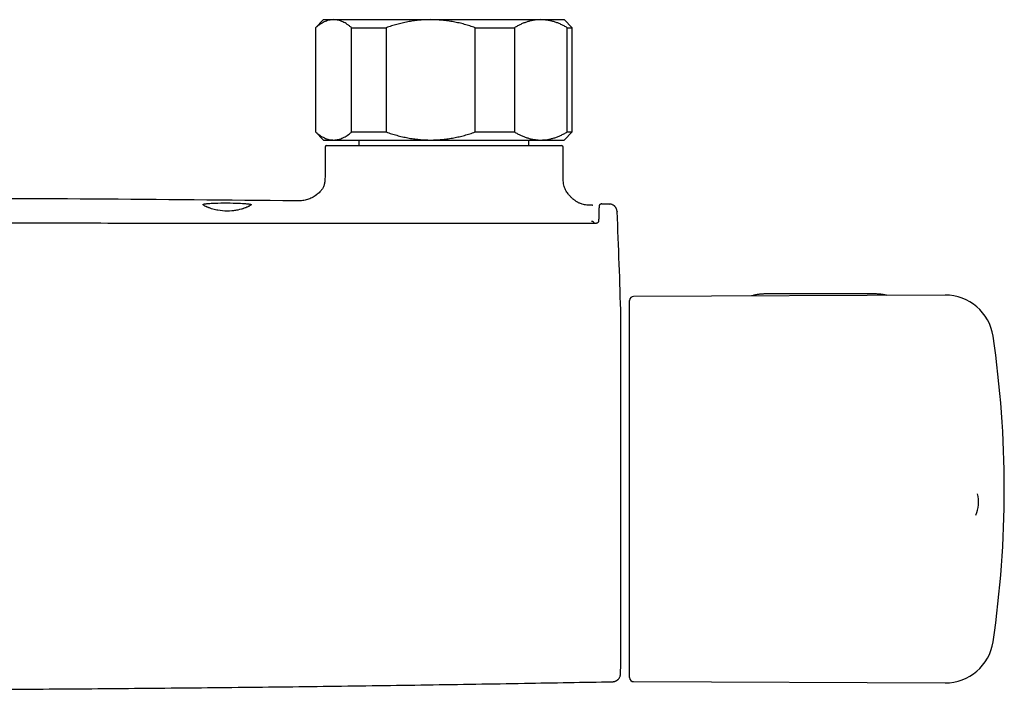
# Model space of a CAD drawing. Header units: millimetres. Extents: x 8 to 1577, y 12 to 2534.
# Tile 6 of 121: x 824 to 947, y 1188 to 1272. Entities that reach past the tile are written whole.
import ezdxf

# ---------------------------------------------------------------- set-up
doc = ezdxf.new("R2010")
doc.units = ezdxf.units.MM

msp = doc.modelspace()

# ---------------------------------------------------------------- linework, layer by layer
at = {"color": 7, "linetype": 'Continuous', "lineweight": 30}
for p, q in [((862.1, 1271.69), (861.1, 1270.69)), ((862.1, 1271.69), (863.37, 1271.69)), ((863.37, 1271.69), (875.47, 1271.69)), ((875.47, 1271.69), (889.2, 1271.69)), ((889.2, 1271.69), (892.1, 1271.69)), ((893.1, 1270.69), (892.1, 1271.69)), ((861.1, 1270.69), (861.1, 1257.69)), ((861.1, 1270.69), (861.13, 1270.69)), ((861.13, 1270.69), (861.13, 1257.69)), ((865.61, 1270.69), (869.93, 1270.69)), ((865.61, 1257.69), (865.61, 1270.69)), ((869.93, 1270.69), (869.93, 1257.69)), ((881, 1257.69), (881, 1270.69)), ((881, 1270.69), (885.91, 1270.69)), ((885.91, 1270.69), (885.91, 1257.69)), ((892.49, 1257.69), (892.49, 1270.69)), ((892.49, 1270.69), (893.1, 1270.69)), ((893.1, 1257.69), (893.1, 1270.69)), ((861.1, 1257.69), (862.1, 1256.69)), ((861.1, 1257.69), (861.13, 1257.69)), ((862.1, 1256.69), (863.37, 1256.69)), ((863.37, 1256.69), (875.47, 1256.69)), ((865.61, 1257.69), (869.93, 1257.69)), ((866.5, 1256.69), (866.5, 1255.99)), ((875.47, 1256.69), (889.2, 1256.69)), ((881, 1257.69), (885.91, 1257.69)), ((887.7, 1255.99), (887.7, 1256.69)), ((889.2, 1256.69), (892.1, 1256.69)), ((892.1, 1256.69), (893.1, 1257.69)), ((892.49, 1257.69), (893.1, 1257.69)), ((862.3, 1255.79), (862.3, 1252.19)), ((862.5, 1255.99), (891.79, 1255.99)), ((891.99, 1252.19), (891.99, 1255.79)), ((895.62, 1248.55), (895.62, 1248.55)), ((895.63, 1248.55), (895.67, 1248.55)), ((896.81, 1248.73), (896.81, 1248.73)), ((895.8, 1246.39), (895.8, 1246.28)), ((939.6, 1237.36), (900.76, 1237.19)), ((930.91, 1237.5), (917.11, 1237.5)), ((900.26, 1211.59), (900.26, 1236.69)), ((899.17, 1191.69), (899.17, 1234.69)), ((943.63, 1212.57), (943.63, 1212.58)), ((900.26, 1189.68), (900.26, 1211.59)), ((900.76, 1189.18), (939.6, 1189.02))]:
    msp.add_line(p, q, dxfattribs=at)
at = {"color": 7, "linetype": 'Continuous', "lineweight": 30, "flags": 128}
for points in [[(850.1, 1248.84), (850.48, 1248.84), (850.85, 1248.83), (851.23, 1248.82), (851.5, 1248.81), (851.76, 1248.8), (852, 1248.79), (852.23, 1248.78), (852.32, 1248.77), (852.41, 1248.76), (852.51, 1248.75), (852.61, 1248.74), (852.7, 1248.73), (852.79, 1248.72), (852.88, 1248.71), (852.93, 1248.7), (852.97, 1248.69), (853, 1248.69), (853.03, 1248.68), (853.05, 1248.68), (853.06, 1248.67), (853.07, 1248.66), (853.08, 1248.66), (853.09, 1248.65), (853.09, 1248.65), (853.1, 1248.64), (853.1, 1248.64), (853.1, 1248.63), (853.09, 1248.61), (853.07, 1248.59), (853.04, 1248.56), (852.96, 1248.51), (852.86, 1248.45), (852.81, 1248.42), (852.74, 1248.39), (852.67, 1248.36), (852.58, 1248.32), (852.58, 1248.32), (852.58, 1248.32), (852.58, 1248.32), (852.58, 1248.32), (852.58, 1248.32), (852.58, 1248.32), (852.58, 1248.32), (852.58, 1248.32), (852.58, 1248.32), (852.57, 1248.32), (852.56, 1248.31), (852.53, 1248.3), (852.49, 1248.28), (852.43, 1248.25), (852.33, 1248.22), (852.21, 1248.18), (852.16, 1248.16), (852.11, 1248.14), (852.05, 1248.12), (852, 1248.11), (851.94, 1248.09), (851.89, 1248.08), (851.65, 1248.01), (851.44, 1247.96), (851.25, 1247.93), (851.14, 1247.91), (851.02, 1247.89), (850.91, 1247.87), (850.79, 1247.86), (850.67, 1247.85), (850.38, 1247.83), (850.1, 1247.82), (849.82, 1247.83), (849.53, 1247.85), (849.24, 1247.89), (848.95, 1247.93), (848.81, 1247.96), (848.66, 1247.99), (848.5, 1248.03), (848.33, 1248.08), (848.16, 1248.13), (847.99, 1248.19), (847.9, 1248.22), (847.83, 1248.25), (847.77, 1248.27), (847.72, 1248.29), (847.66, 1248.31), (847.63, 1248.33), (847.62, 1248.33), (847.59, 1248.34), (847.56, 1248.36), (847.54, 1248.37), (847.51, 1248.38), (847.49, 1248.39), (847.46, 1248.4), (847.44, 1248.41), (847.34, 1248.46), (847.29, 1248.49), (847.24, 1248.52), (847.2, 1248.55), (847.16, 1248.57), (847.12, 1248.61), (847.1, 1248.65), (847.1, 1248.66), (847.11, 1248.67), (847.12, 1248.68), (847.15, 1248.69), (847.16, 1248.7), (847.19, 1248.7), (847.22, 1248.71), (847.26, 1248.72), (847.31, 1248.73), (847.36, 1248.74), (847.41, 1248.74), (847.45, 1248.75), (847.5, 1248.75), (847.56, 1248.76), (847.61, 1248.77), (847.66, 1248.77), (847.81, 1248.78), (847.96, 1248.79), (848.11, 1248.8), (848.26, 1248.81), (848.42, 1248.82), (848.59, 1248.82), (848.77, 1248.83), (848.95, 1248.83), (849.32, 1248.84), (849.71, 1248.84), (850.1, 1248.84)], [(896.82, 1248.73), (896.94, 1248.73), (897.05, 1248.73), (897.16, 1248.72), (897.28, 1248.72), (897.39, 1248.72), (897.5, 1248.72), (897.62, 1248.72), (897.73, 1248.71)]]:
    msp.add_lwpolyline(points, dxfattribs=at)
at = {"color": 7, "linetype": 'Continuous', "lineweight": 30}
for centre, radius, start, end in [((862.5, 1255.79), 0.2, 90, 180), ((891.79, 1255.79), 0.2, 0, 90), ((802.1, -3750.79), 5000.21, 89.35207, 89.93125), ((99.46, 1213.19), 800, 1.54039, 2.47664), ((900.76, 1236.69), 0.5, 90.25, 180), ((939.62, 1231.36), 6, 8.4268, 90.25), ((898.97, 1234.69), 0.2, 0, 1.5404), ((816.96, 1213.19), 130, 351.5732, 8.4268), ((939.76, 1211.55), 4, 336.1085, 14.8182), ((939.62, 1195.02), 6, 269.75, 351.5732), ((99.46, 1213.19), 800, 358.35228, 358.45961), ((898.97, 1191.69), 0.2, 358.4596, 0), ((900.76, 1189.68), 0.5, 180, 269.75)]:
    msp.add_arc(centre, radius, start, end, dxfattribs=at)
for points, knots in [([(863.37, 1271.69), (863.34, 1271.69), (863.23, 1271.69), (863.02, 1271.67), (862.75, 1271.61), (862.48, 1271.53), (862.2, 1271.41), (861.93, 1271.27), (861.66, 1271.1), (861.39, 1270.91), (861.22, 1270.76), (861.13, 1270.69)], [0, 0, 0, 0, 0.034085, 0.1527, 0.271316, 0.392046, 0.512882, 0.633735, 0.754489, 0.877243, 1, 1, 1, 1]), ([(865.61, 1270.69), (865.52, 1270.76), (865.35, 1270.91), (865.08, 1271.11), (864.8, 1271.28), (864.52, 1271.42), (864.24, 1271.54), (863.95, 1271.62), (863.66, 1271.68), (863.47, 1271.68), (863.37, 1271.69)], [0, 0, 0, 0, 0.122898, 0.245942, 0.369483, 0.493217, 0.619247, 0.745529, 0.87262, 1, 1, 1, 1]), ([(875.47, 1271.69), (875.4, 1271.69), (875.12, 1271.69), (874.61, 1271.67), (873.94, 1271.61), (873.27, 1271.53), (872.6, 1271.42), (871.93, 1271.27), (871.26, 1271.1), (870.59, 1270.91), (870.15, 1270.76), (869.93, 1270.69)], [0, 0, 0, 0, 0.034085, 0.152699, 0.271315, 0.390844, 0.510376, 0.632431, 0.75449, 0.877243, 1, 1, 1, 1]), ([(881, 1270.69), (880.78, 1270.76), (880.35, 1270.91), (879.68, 1271.11), (879, 1271.28), (878.31, 1271.42), (877.61, 1271.54), (876.9, 1271.62), (876.19, 1271.68), (875.71, 1271.68), (875.47, 1271.69)], [0, 0, 0, 0, 0.122973, 0.245942, 0.369581, 0.493217, 0.619375, 0.745529, 0.872765, 1, 1, 1, 1]), ([(889.2, 1271.69), (889.16, 1271.69), (888.99, 1271.69), (888.69, 1271.67), (888.29, 1271.61), (887.89, 1271.53), (887.49, 1271.42), (887.09, 1271.28), (886.69, 1271.11), (886.3, 1270.91), (886.04, 1270.76), (885.91, 1270.69)], [0, 0, 0, 0, 0.031426, 0.150353, 0.269282, 0.389133, 0.508986, 0.631385, 0.753788, 0.876892, 1, 1, 1, 1]), ([(892.49, 1270.69), (892.36, 1270.76), (892.1, 1270.91), (891.7, 1271.11), (891.3, 1271.28), (890.89, 1271.42), (890.47, 1271.54), (890.05, 1271.62), (889.62, 1271.68), (889.34, 1271.68), (889.2, 1271.69)], [0, 0, 0, 0, 0.122973, 0.245942, 0.369581, 0.493217, 0.619375, 0.745529, 0.872765, 1, 1, 1, 1]), ([(861.13, 1257.69), (861.22, 1257.61), (861.39, 1257.46), (861.66, 1257.27), (861.94, 1257.1), (862.22, 1256.95), (862.5, 1256.84), (862.79, 1256.75), (863.08, 1256.7), (863.27, 1256.69), (863.37, 1256.69)], [0, 0, 0, 0, 0.122973, 0.245942, 0.369581, 0.493217, 0.619247, 0.745529, 0.87262, 1, 1, 1, 1]), ([(863.37, 1256.69), (863.4, 1256.69), (863.51, 1256.69), (863.72, 1256.71), (863.99, 1256.76), (864.26, 1256.84), (864.53, 1256.96), (864.81, 1257.1), (865.08, 1257.27), (865.35, 1257.46), (865.52, 1257.61), (865.61, 1257.69)], [0, 0, 0, 0, 0.0340845, 0.1525819, 0.2713148, 0.3907366, 0.5103766, 0.6323369, 0.7544901, 0.877169, 1, 1, 1, 1]), ([(869.93, 1257.69), (870.15, 1257.61), (870.59, 1257.46), (871.26, 1257.27), (871.94, 1257.1), (872.63, 1256.95), (873.32, 1256.84), (874.03, 1256.75), (874.75, 1256.7), (875.23, 1256.69), (875.47, 1256.69)], [0, 0, 0, 0, 0.122973, 0.245942, 0.369581, 0.493217, 0.619375, 0.745529, 0.872765, 1, 1, 1, 1]), ([(875.47, 1256.69), (875.53, 1256.69), (875.82, 1256.69), (876.33, 1256.71), (877, 1256.76), (877.67, 1256.84), (878.34, 1256.96), (879.01, 1257.1), (879.68, 1257.27), (880.35, 1257.46), (880.78, 1257.61), (881, 1257.69)], [0, 0, 0, 0, 0.034085, 0.152699, 0.271315, 0.390844, 0.510376, 0.632431, 0.75449, 0.877243, 1, 1, 1, 1]), ([(885.91, 1257.69), (886.03, 1257.61), (886.29, 1257.47), (886.67, 1257.28), (887.06, 1257.11), (887.46, 1256.97), (887.86, 1256.85), (888.27, 1256.76), (888.68, 1256.71), (888.99, 1256.69), (889.16, 1256.69), (889.2, 1256.69)], [0, 0, 0, 0, 0.119246, 0.238489, 0.358338, 0.478183, 0.600299, 0.722411, 0.845493, 0.968574, 1, 1, 1, 1]), ([(889.2, 1256.69), (889.33, 1256.69), (889.61, 1256.7), (890.02, 1256.75), (890.43, 1256.83), (890.85, 1256.94), (891.26, 1257.08), (891.67, 1257.26), (892.08, 1257.46), (892.35, 1257.61), (892.49, 1257.69)], [0, 0, 0, 0, 0.122618, 0.245238, 0.368878, 0.492521, 0.618996, 0.745475, 0.872735, 1, 1, 1, 1]), ([(862.3, 1252.19), (862.3, 1252.09), (862.3, 1251.9), (862.29, 1251.62), (862.26, 1251.38), (862.21, 1251.16), (862.15, 1250.96), (862.07, 1250.78), (861.99, 1250.63), (861.91, 1250.51), (861.81, 1250.38), (861.66, 1250.22), (861.45, 1250.02), (861.22, 1249.84), (860.96, 1249.66), (860.68, 1249.5), (860.4, 1249.36), (860.11, 1249.26), (859.82, 1249.18), (859.53, 1249.13), (859.23, 1249.11), (858.95, 1249.11), (858.77, 1249.11), (858.69, 1249.11)], [0, 0, 0, 0, 0.054085, 0.103137, 0.147317, 0.186912, 0.222175, 0.260251, 0.291318, 0.314701, 0.335766, 0.381887, 0.432986, 0.488061, 0.545579, 0.603727, 0.660401, 0.715116, 0.769802, 0.825631, 0.883696, 0.945024, 1, 1, 1, 1]), ([(895.62, 1248.55), (895.51, 1248.56), (895.28, 1248.56), (894.95, 1248.58), (894.64, 1248.62), (894.38, 1248.68), (894.16, 1248.76), (893.98, 1248.83), (893.84, 1248.9), (893.73, 1248.97), (893.62, 1249.03), (893.51, 1249.1), (893.41, 1249.18), (893.31, 1249.25), (893.21, 1249.33), (893.11, 1249.42), (893, 1249.52), (892.87, 1249.65), (892.73, 1249.81), (892.58, 1249.99), (892.42, 1250.21), (892.28, 1250.46), (892.15, 1250.76), (892.06, 1251.08), (892.01, 1251.43), (891.99, 1251.8), (891.99, 1252.05), (891.99, 1252.19)], [0, 0, 0, 0, 0.058261, 0.118067, 0.171143, 0.21776, 0.257871, 0.291062, 0.316652, 0.337546, 0.358907, 0.380769, 0.403027, 0.425565, 0.445022, 0.466486, 0.493065, 0.524689, 0.561025, 0.601428, 0.644842, 0.697592, 0.752122, 0.808833, 0.868509, 0.932014, 1, 1, 1, 1]), ([(896.78, 1248.73), (896.78, 1248.73), (896.77, 1248.73), (896.75, 1248.72), (896.73, 1248.72), (896.71, 1248.72), (896.69, 1248.71), (896.68, 1248.7), (896.66, 1248.7), (896.65, 1248.69), (896.64, 1248.69), (896.63, 1248.68), (896.62, 1248.68), (896.62, 1248.68), (896.61, 1248.67), (896.6, 1248.67), (896.59, 1248.66), (896.58, 1248.65), (896.57, 1248.65), (896.56, 1248.64), (896.56, 1248.63), (896.55, 1248.63), (896.54, 1248.62), (896.53, 1248.61), (896.53, 1248.61), (896.52, 1248.6), (896.51, 1248.59), (896.5, 1248.58), (896.49, 1248.58), (896.49, 1248.57), (896.48, 1248.55), (896.47, 1248.52), (896.46, 1248.46), (896.46, 1248.37), (896.45, 1248.26), (896.44, 1248.13), (896.44, 1247.99), (896.43, 1247.82), (896.42, 1247.63), (896.42, 1247.41), (896.41, 1247.16), (896.41, 1246.88), (896.4, 1246.67), (896.4, 1246.56)], [0, 0, 0, 0, 0.028756, 0.072894, 0.114664, 0.154066, 0.19046, 0.224569, 0.256393, 0.285933, 0.313664, 0.339028, 0.362189, 0.38387, 0.404157, 0.428614, 0.450685, 0.47037, 0.481653, 0.491969, 0.501317, 0.510029, 0.520433, 0.532979, 0.54677, 0.562462, 0.580063, 0.599633, 0.621183, 0.643397, 0.66734, 0.692989, 0.720347, 0.749407, 0.780155, 0.804325, 0.829445, 0.855513, 0.882527, 0.910485, 0.939383, 0.96922, 1, 1, 1, 1]), ([(898.71, 1247.76), (898.7, 1247.81), (898.69, 1247.91), (898.65, 1248.05), (898.61, 1248.15), (898.56, 1248.24), (898.5, 1248.32), (898.44, 1248.4), (898.37, 1248.47), (898.29, 1248.53), (898.19, 1248.59), (898.09, 1248.64), (897.97, 1248.68), (897.85, 1248.71), (897.77, 1248.71), (897.73, 1248.71)], [0, 0, 0, 0, 0.104023, 0.206955, 0.274143, 0.339643, 0.409982, 0.469018, 0.533245, 0.602357, 0.675901, 0.753262, 0.833675, 0.916248, 1, 1, 1, 1]), ([(898.71, 1247.76), (898.71, 1247.76), (898.71, 1247.76), (898.71, 1247.75), (898.71, 1247.75), (898.71, 1247.75)], [0, 0, 0, 0, 0.499464, 0.996092, 1, 1, 1, 1]), ([(895.9, 1246.28), (895.67, 1246.28), (895.23, 1246.28), (894.59, 1246.28), (893.98, 1246.28), (893.41, 1246.28), (892.89, 1246.28), (892.4, 1246.28), (891.96, 1246.28), (891.55, 1246.28), (891.18, 1246.28), (890.85, 1246.28), (890.53, 1246.28), (890.23, 1246.28), (889.93, 1246.28), (889.63, 1246.28), (889.32, 1246.28), (888.68, 1246.28), (887.7, 1246.28), (886.38, 1246.29), (883.14, 1246.29), (876.13, 1246.29), (865.79, 1246.3), (854.06, 1246.3), (842.06, 1246.3), (829.34, 1246.31), (817.78, 1246.31), (810.7, 1246.31), (808.1, 1246.31)], [0, 0, 0, 0, 0.007787, 0.015131, 0.022032, 0.02849, 0.034505, 0.039982, 0.045031, 0.049652, 0.053847, 0.057686, 0.061142, 0.064564, 0.068009, 0.071478, 0.074969, 0.078483, 0.093372, 0.10842, 0.123468, 0.204085, 0.348042, 0.476576, 0.60511, 0.758127, 0.911144, 1, 1, 1, 1]), ([(895.8, 1246.39), (895.79, 1246.41), (895.79, 1246.45), (895.74, 1246.49), (895.69, 1246.52), (895.64, 1246.53), (895.57, 1246.55), (895.53, 1246.55), (895.5, 1246.55)], [0, 0, 0, 0, 0.2193029, 0.4495486, 0.5750758, 0.7082596, 0.8488311, 1, 1, 1, 1]), ([(895.8, 1246.39), (895.79, 1246.37), (895.78, 1246.34), (895.73, 1246.31), (895.69, 1246.29), (895.66, 1246.28), (895.65, 1246.28)], [0, 0, 0, 0, 0.387223, 0.668566, 0.887289, 1, 1, 1, 1]), ([(896.4, 1246.56), (896.4, 1246.55), (896.4, 1246.53), (896.39, 1246.49), (896.37, 1246.46), (896.34, 1246.43), (896.32, 1246.41), (896.29, 1246.39), (896.25, 1246.36), (896.19, 1246.33), (896.13, 1246.31), (896.06, 1246.29), (895.99, 1246.28), (895.93, 1246.28), (895.9, 1246.28)], [0, 0, 0, 0, 0.095225, 0.178912, 0.314905, 0.383228, 0.433299, 0.46887, 0.544828, 0.657023, 0.727362, 0.807573, 0.898158, 1, 1, 1, 1]), ([(917.11, 1237.5), (917.08, 1237.5), (916.97, 1237.5), (916.79, 1237.49), (916.57, 1237.47), (916.36, 1237.45), (916.15, 1237.42), (915.94, 1237.38), (915.74, 1237.34), (915.58, 1237.29), (915.48, 1237.26), (915.45, 1237.25)], [0, 0, 0, 0, 0.067159, 0.192282, 0.317443, 0.442648, 0.567915, 0.69326, 0.818699, 0.944243, 1, 1, 1, 1]), ([(932.31, 1237.33), (932.31, 1237.33), (932.23, 1237.35), (932.09, 1237.38), (931.88, 1237.42), (931.67, 1237.45), (931.46, 1237.47), (931.25, 1237.49), (931.06, 1237.5), (930.95, 1237.5), (930.91, 1237.5)], [0, 0, 0, 0, 0.0182228, 0.1682153, 0.3181226, 0.4679542, 0.617724, 0.7674488, 0.9171473, 1, 1, 1, 1]), ([(818.65, 1188.23), (821.23, 1188.24), (827.87, 1188.26), (838.55, 1188.35), (850.7, 1188.46), (862.85, 1188.61), (875, 1188.78), (886.77, 1188.97), (894.48, 1189.11), (898.15, 1189.17)], [0, 0, 0, 0, 0.097526, 0.250358, 0.403192, 0.556026, 0.708862, 0.861699, 1, 1, 1, 1]), ([(898.15, 1189.17), (898.18, 1189.17), (898.26, 1189.18), (898.37, 1189.2), (898.47, 1189.23), (898.56, 1189.27), (898.64, 1189.31), (898.71, 1189.36), (898.78, 1189.41), (898.85, 1189.47), (898.92, 1189.56), (898.99, 1189.66), (899.05, 1189.77), (899.09, 1189.88), (899.12, 1190.01), (899.12, 1190.1), (899.13, 1190.14)], [0, 0, 0, 0, 0.0768271, 0.1492232, 0.2161275, 0.2766794, 0.3464177, 0.4026926, 0.4501181, 0.5098371, 0.5839378, 0.6717447, 0.7458441, 0.8260509, 0.9112276, 1, 1, 1, 1])]:
    msp.add_open_spline(points, degree=3, knots=knots, dxfattribs=at)

doc.saveas('drawing.dxf')
